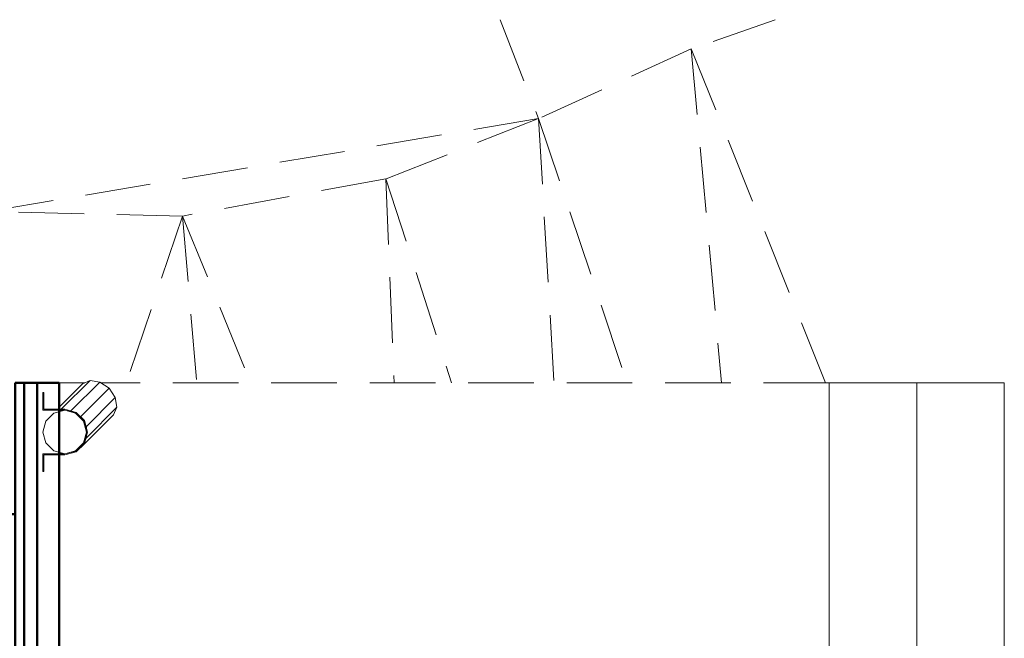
# Model space of a CAD drawing. Header units: millimetres. Extents: x -125 to 26481, y 4748 to 39818.
# Tile 54 of 104: x 16072 to 18322, y 38403 to 39818. Entities that reach past the tile are written whole.
import ezdxf

# ---------------------------------------------------------------- set-up
doc = ezdxf.new("R2010")
doc.units = ezdxf.units.MM
doc.linetypes.add('ADSK_Штриховая_ш3 п1_5', pattern=[225, 150, -75])
for name, color, linetype, lineweight in [('A-DETL-____-MBND', 5, 'ADSK_Штриховая_ш3 п1_5', 20), ('A-GENM-____-OTLN', 13, 'Continuous', 20), ('A-PART-____-MCUT', 2, 'Continuous', 50), ('A-PART-____-OTLN', 2, 'Continuous', 20), ('A-WALL-____-MCUT', 113, 'Continuous', 50), ('A-WALL-____-OTLN', 113, 'Continuous', 20), ('L-SITE-____-OTLN', 91, 'Continuous', 20), ('Q-SPCQ-____-MCUT', 91, 'Continuous', 9), ('Q-SPCQ-____-OTLN', 91, 'Continuous', 20), ('S-BEAM-____-OTLN', 12, 'Continuous', 20)]:
    doc.layers.add(name, color=color, linetype=linetype, lineweight=lineweight)

# ---------------------------------------------------------------- blocks, each defined once
blk = doc.blocks.new('Family - Site-608699-В_Этаж 02_Отопление')
at = {"layer": 'A-DETL-____-MBND', "color": 253}
for p, q in [((32910.9, 39817.6), (32999.1, 39591.6)), ((33539.3, 39817.6), (33347.9, 39750.6)), ((33347.9, 39750.6), (32999.1, 39591.6)), ((33347.9, 39750.6), (33655, 38987.6)), ((33347.9, 39750.6), (33417.2, 38987.6)), ((32999.1, 39591.6), (31741.1, 39378.8)), ((32999.1, 39591.6), (32650.3, 39453.8)), ((32999.1, 39591.6), (33201.2, 38987.6)), ((32999.1, 39591.6), (33034.1, 38987.6)), ((32650.3, 39453.8), (32185.2, 39368.7)), ((32650.3, 39453.8), (32800.2, 38987.6)), ((32650.3, 39453.8), (32669, 38987.6)), ((32185.2, 39368.7), (31741.1, 39378.8)), ((32185.2, 39368.7), (32057.5, 38987.6)), ((32185.2, 39368.7), (32341.2, 38987.6)), ((32185.2, 39368.7), (32217.6, 38987.6))]:
    blk.add_line(p, q, dxfattribs=at)
blk = doc.blocks.new('Прямая форма - V line-609275-В_Этаж 02_Отопление')
at = {"layer": 'A-DETL-____-MBND', "color": 253}
for p, q in [((-100, 8850), (-100, 7770)), ((100, 8850), (-100, 8850)), ((100, 7720), (100, 8850))]:
    blk.add_line(p, q, dxfattribs=at)
blk = doc.blocks.new('Прямая форма - BMR - 002-609276-В_Этаж 02_Отопление')
blk.add_blockref('Прямая форма - V line-609275-В_Этаж 02_Отопление', (0, 0))
blk = doc.blocks.new('Прямая форма - V line-609682-В_Этаж 02_Отопление')
at = {"layer": 'A-DETL-____-MBND', "color": 253}
for p, q in [((-100, 8850), (-100, 7720)), ((100, 8850), (-100, 8850)), ((100, 7770), (100, 8850))]:
    blk.add_line(p, q, dxfattribs=at)
blk = doc.blocks.new('Прямая форма - BMR - 002-609683-В_Этаж 02_Отопление')
blk.add_blockref('Прямая форма - V line-609682-В_Этаж 02_Отопление', (0, 0))
blk = doc.blocks.new('Прямая форма - V line-610957-В_Этаж 02_Отопление')
at = {"layer": 'A-WALL-____-OTLN', "color": 253}
for p, q in [((786.9, 0), (100, 0)), ((100, -78.4), (100, 0)), ((150, 0), (1230, 0)), ((150, 0), (1230, 0)), ((786.9, 0), (806.5, 0)), ((806.5, 0), (1230, 0)), ((1230, -200), (1230, 0)), ((1230, -72.7), (1230, 0)), ((1230, -200), (1230, 0)), ((100, -200), (100, -78.4)), ((1230, -200), (1230, -72.7)), ((1230, -200), (100, -200)), ((510.9, -200), (100, -200)), ((1230, -200), (100, -200)), ((100, -200), (100, -200)), ((510.9, -200), (1230, -200))]:
    blk.add_line(p, q, dxfattribs=at)
blk = doc.blocks.new('Прямая форма - SW - 012-610958-В_Этаж 02_Отопление')
at = {"layer": 'A-GENM-____-OTLN', "lineweight": 9}
blk.add_line((150, 0), (1230, 0), dxfattribs=at)
blk.add_blockref('Прямая форма - V line-610957-В_Этаж 02_Отопление', (0, 0))
blk = doc.blocks.new('Прямая форма - Insulation - Thermal Break-610960-В_Этаж 02_Отопление')
at = {"layer": 'A-WALL-____-MCUT', "color": 9}
for p, q in [((1130, -50), (0, -50)), ((0, -50), (0, -80)), ((1130, -80), (1130, -50)), ((1480, -50), (1160, -50)), ((1160, -50), (1160, -80)), ((1480, -80), (1480, -50)), ((0, -80), (1130, -80)), ((1160, -80), (1480, -80))]:
    blk.add_line(p, q, dxfattribs=at)
blk = doc.blocks.new('Прямая форма - Concrete - Structural-610961-В_Этаж 02_Отопление')
at = {"layer": 'A-WALL-____-MCUT', "color": 9}
for p, q in [((0, -80), (0, -100)), ((1130, -80), (0, -80)), ((1130, -100), (1130, -80)), ((1180, -80), (1180, -100)), ((1480, -80), (1180, -80)), ((1480, -100), (1480, -80)), ((0, -100), (1130, -100)), ((1180, -100), (1480, -100))]:
    blk.add_line(p, q, dxfattribs=at)
blk = doc.blocks.new('Прямая форма - Masonry Block - Structural-610962-В_Этаж 02_Отопление')
at = {"layer": 'A-WALL-____-MCUT', "color": 9}
for p, q in [((1130, -100), (300, -100)), ((300, -100), (300, -400)), ((1130, -400), (1130, -100)), ((300, -400), (1130, -400))]:
    blk.add_line(p, q, dxfattribs=at)
blk = doc.blocks.new('Прямая форма - Gypsum Plasterboard - Waterproof-610963-В_Этаж 02_Отопление')
at = {"layer": 'A-WALL-____-MCUT', "color": 9}
for p, q in [((0, 0), (0, -50)), ((1080, 0), (0, 0)), ((1080, -50), (1080, 0)), ((0, -50), (1080, -50))]:
    blk.add_line(p, q, dxfattribs=at)
blk = doc.blocks.new('Прямая форма - SW - 008-610964-В_Этаж 02_Отопление')
for name in ['Прямая форма - Gypsum Plasterboard - Waterproof-610963-В_Этаж 02_Отопление', 'Прямая форма - Insulation - Thermal Break-610960-В_Этаж 02_Отопление', 'Прямая форма - Concrete - Structural-610961-В_Этаж 02_Отопление', 'Прямая форма - Masonry Block - Structural-610962-В_Этаж 02_Отопление']:
    blk.add_blockref(name, (0, 0))
blk = doc.blocks.new('Family - Insulation - Thermal Break-610966-В_Этаж 02_Отопление')
at = {"layer": 'A-PART-____-MCUT', "color": 9}
for p, q in [((1130, -50), (0, -50)), ((0, -50), (0, -80)), ((1130, -80), (1130, -50)), ((1480, -50), (1160, -50)), ((1160, -50), (1160, -80)), ((1480, -80), (1480, -50)), ((0, -80), (1130, -80)), ((1160, -80), (1480, -80))]:
    blk.add_line(p, q, dxfattribs=at)
blk = doc.blocks.new('Family - Concrete - Structural-610968-В_Этаж 02_Отопление')
at = {"layer": 'A-PART-____-MCUT', "color": 9}
for p, q in [((0, -80), (0, -100)), ((1130, -80), (0, -80)), ((1130, -100), (1130, -80)), ((1180, -80), (1180, -100)), ((1480, -80), (1180, -80)), ((1480, -100), (1480, -80)), ((0, -100), (1130, -100)), ((1180, -100), (1480, -100))]:
    blk.add_line(p, q, dxfattribs=at)
blk = doc.blocks.new('Family - Gypsum Plasterboard - Waterproof-610972-В_Этаж 02_Отопление')
at = {"layer": 'A-PART-____-MCUT', "color": 9}
for p, q in [((0, 0), (0, -50)), ((1080, 0), (0, 0)), ((1080, -50), (1080, 0)), ((0, -50), (1080, -50))]:
    blk.add_line(p, q, dxfattribs=at)
blk = doc.blocks.new('Прямая форма - V line-611083-В_Этаж 02_Отопление')
at = {"layer": 'A-WALL-____-OTLN', "color": 253}
for p, q in [((100, 200), (1230, 200)), ((100, 78.4), (100, 200)), ((100, 200), (100, 200)), ((1230, 200), (100, 200)), ((806.2, 200), (100, 200)), ((806.2, 200), (1230, 200)), ((1230, 200), (1230, 127.3)), ((1230, 200), (1230, 0)), ((1230, 0), (1230, 200)), ((1230, 127.3), (1230, 0)), ((100, 0), (100, 78.4)), ((119.6, 0), (100, 0)), ((510.9, 0), (119.6, 0)), ((1230, 0), (150, 0)), ((150, 0), (1230, 0)), ((510.9, 0), (1230, 0))]:
    blk.add_line(p, q, dxfattribs=at)
blk = doc.blocks.new('Прямая форма - SW - 012-611084-В_Этаж 02_Отопление')
at = {"layer": 'A-GENM-____-OTLN', "lineweight": 9}
blk.add_line((150, 0), (1230, 0), dxfattribs=at)
blk.add_blockref('Прямая форма - V line-611083-В_Этаж 02_Отопление', (0, 0))
blk = doc.blocks.new('Прямая форма - Timber - Floor-611369-В_Этаж 02_Отопление')
at = {"layer": 'A-DETL-____-MBND', "color": 253}
for p, q in [((-1901.1, 0), (-1960, 0)), ((-200, 0), (-1864.5, 0)), ((-200, -1080), (-200, 0))]:
    blk.add_line(p, q, dxfattribs=at)
blk = doc.blocks.new('Прямая форма - SLA - 009-611372-В_Этаж 02_Отопление')
blk.add_blockref('Прямая форма - Timber - Floor-611369-В_Этаж 02_Отопление', (0, 0))
blk = doc.blocks.new('Family - Timber - Floor-611376-В_Этаж 02_Отопление')
at = {"layer": 'A-DETL-____-MBND', "color": 253}
for p, q in [((-1901.1, 0), (-1960, 0)), ((-200, 0), (-1864.5, 0)), ((-200, -1080), (-200, 0))]:
    blk.add_line(p, q, dxfattribs=at)
blk = doc.blocks.new('Прямая форма - V line-612788-В_Этаж 02_Отопление')
at = {"layer": 'Q-SPCQ-____-MCUT', "color": 133}
for p, q in [((-50.2, 49.9), (-90, 49.9)), ((-90, 49.9), (-90, 47.9)), ((-90, 47.9), (-52, 47.9)), ((-52, 47.9), (-52, -0.1)), ((-50.2, -0.1), (-50.2, 49.9)), ((0, 50), (-25, 43.3)), ((25, 43.3), (0, 50)), ((90, 49.9), (50.2, 49.9)), ((50.2, 49.9), (50.2, -0.1)), ((52, -0.1), (52, 47.9)), ((52, 47.9), (90, 47.9)), ((90, 47.9), (90, 49.9)), ((-43.3, 25), (-50, 0)), ((-25, 43.3), (-43.3, 25)), ((43.3, 25), (25, 43.3)), ((50, 0), (43.3, 25)), ((-50, 0), (-43.3, -25)), ((43.3, -25), (50, 0)), ((-52, -0.1), (-45, -26.1)), ((-43.5, -25.2), (-50.2, -0.1)), ((50.2, -0.1), (43.5, -25.2)), ((45, -26.1), (52, -0.1)), ((-45, -26.1), (-26, -45.1)), ((-25.1, -43.6), (-43.5, -25.2)), ((-43.3, -25), (-25, -43.3)), ((0, -50.3), (-25.1, -43.6)), ((-25, -43.3), (0, -50)), ((0, -50), (25, -43.3)), ((25.1, -43.6), (0, -50.3)), ((25, -43.3), (43.3, -25)), ((43.5, -25.2), (25.1, -43.6)), ((26, -45.1), (45, -26.1)), ((-26, -45.1), (0, -52.1)), ((0, -52.1), (26, -45.1))]:
    blk.add_line(p, q, dxfattribs=at)
blk = doc.blocks.new('Прямая форма - FU - 047-612789-В_Этаж 02_Отопление')
blk.add_blockref('Прямая форма - V line-612788-В_Этаж 02_Отопление', (0, 0))
blk = doc.blocks.new('Прямая форма - V line-613636-В_Этаж 02_Отопление')
at = {"layer": 'Q-SPCQ-____-OTLN', "color": 253}
for p, q in [((-38.3, 30), (-37.7, 30.6)), ((-37.7, 30.6), (-38.3, 30)), ((-28.7, 39.6), (-25, 43.3)), ((-25, 43.3), (-28.7, 39.6)), ((-25, 43.3), (-23.7, 43.7)), ((-23.7, 43.7), (-25, 43.3)), ((-25, 43.3), (-25, 41.7)), ((-50, 0), (-49.4, 2.3)), ((-49.4, 2.3), (-50, 0)), ((-50, -106), (-50, 0)), ((-49.4, -2.3), (-50, 0)), ((-50, 0), (-49.4, -2.3)), ((-47.6, 8.8), (-47.4, 9.8)), ((-47.4, 9.8), (-47.6, 8.8)), ((-45.3, 17.4), (-45.1, 18.2)), ((-45.1, 18.2), (-45.3, 17.4)), ((-47.4, -9.8), (-47.6, -8.8)), ((-47.6, -8.8), (-47.4, -9.8)), ((-46, -15), (-46.3, -14)), ((-46.3, -14), (-46, -15)), ((-43.3, -25), (-44.2, -21.5)), ((-44.2, -21.5), (-43.3, -25)), ((-43.3, -23.4), (-43.3, -25)), ((-43.3, -123.7), (-43.3, -25)), ((-40.8, -27.5), (-43.3, -25)), ((-43.3, -25), (-40.8, -27.5)), ((-35.2, -33.1), (-36, -32.3)), ((-36, -32.3), (-35.2, -33.1)), ((-32.3, -36), (-33.1, -35.2)), ((-33.1, -35.2), (-32.3, -36)), ((-25, -43.3), (-27.5, -40.8)), ((-27.5, -40.8), (-25, -43.3)), ((-25, -42.2), (-25, -43.3)), ((-25, -136.6), (-25, -43.3)), ((-21.5, -44.2), (-25, -43.3)), ((-25, -43.3), (-21.5, -44.2)), ((25, -136.6), (25, -43.3)), ((30.6, -37.7), (30, -38.3)), ((30, -38.3), (30.6, -37.7)), ((43.3, -25), (39.6, -28.7)), ((39.6, -28.7), (43.3, -25)), ((43.3, -23.3), (43.3, -25)), ((43.7, -23.7), (43.3, -25)), ((43.3, -25), (43.7, -23.7)), ((43.3, -27.7), (43.3, -25)), ((43.3, -123.7), (43.3, -30.2)), ((50, -30), (50, -106)), ((-14.2, -46.2), (-15, -46)), ((-15, -46), (-14.2, -46.2)), ((-8.8, -47.6), (-9.8, -47.4)), ((-9.8, -47.4), (-8.8, -47.6)), ((0, -50), (-2.3, -49.4)), ((-2.3, -49.4), (0, -50)), ((2.3, -49.4), (0, -50)), ((0, -50), (2.3, -49.4)), ((0, -141.4), (0, -50)), ((9.8, -47.4), (8.8, -47.6)), ((8.8, -47.6), (9.8, -47.4)), ((18.2, -45.1), (17.4, -45.3)), ((17.4, -45.3), (18.2, -45.1)), ((-50, -106), (-43.3, -123.7)), ((43.3, -123.7), (50, -106)), ((-43.3, -123.7), (-25, -136.6)), ((25, -136.6), (43.3, -123.7)), ((-25, -136.6), (0, -141.4)), ((0, -141.4), (25, -136.6))]:
    blk.add_line(p, q, dxfattribs=at)
blk = doc.blocks.new('Прямая форма - FU - 047-613637-В_Этаж 02_Отопление')
blk.add_blockref('Прямая форма - V line-613636-В_Этаж 02_Отопление', (0, 0))
blk = doc.blocks.new('V line_ifc_RVT-1-В_Этаж 02_Отопление')
at = {"layer": 'A-GENM-____-OTLN', "color": 253, "lineweight": 20}
blk.add_blockref('Прямая форма - SLA - 009-611372-В_Этаж 02_Отопление', (33863.2, 38987.6), dxfattribs=at)
at = {"layer": 'A-PART-____-OTLN', "color": 253, "lineweight": 20}
blk.add_blockref('Family - Timber - Floor-611376-В_Этаж 02_Отопление', (33863.2, 38987.6), dxfattribs=at)
at = {"layer": 'A-PART-____-OTLN', "color": 253, "lineweight": 20, "rotation": 270}
for name in ['Family - Concrete - Structural-610968-В_Этаж 02_Отопление', 'Family - Insulation - Thermal Break-610966-В_Этаж 02_Отопление', 'Family - Gypsum Plasterboard - Waterproof-610972-В_Этаж 02_Отопление']:
    blk.add_blockref(name, (31903.2, 38987.6), dxfattribs=at)
at = {"layer": 'A-WALL-____-OTLN', "color": 253, "lineweight": 20}
for name, p, rotation in [('Прямая форма - SW - 008-610964-В_Этаж 02_Отопление', (31903.2, 38987.6), 270), ('Прямая форма - SW - 012-610958-В_Этаж 02_Отопление', (33663.2, 37757.6), 90), ('Прямая форма - SW - 012-611084-В_Этаж 02_Отопление', (34063.2, 37757.6), 90)]:
    blk.add_blockref(name, p, dxfattribs=dict(at, rotation=rotation))
at = {"layer": 'L-SITE-____-OTLN', "color": 253, "lineweight": 20}
blk.add_blockref('Family - Site-608699-В_Этаж 02_Отопление', (0, 0), dxfattribs=at)
at = {"layer": 'Q-SPCQ-____-OTLN', "color": 253, "lineweight": 20}
for name, p, rotation in [('Прямая форма - FU - 047-613637-В_Этаж 02_Отопление', (31917.4, 38875), 135.0000000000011), ('Прямая форма - FU - 047-612789-В_Этаж 02_Отопление', (31916.1, 38875), 90)]:
    blk.add_blockref(name, p, dxfattribs=dict(at, rotation=rotation))
at = {"layer": 'S-BEAM-____-OTLN', "color": 253, "lineweight": 20}
for name, p in [('Прямая форма - BMR - 002-609276-В_Этаж 02_Отопление', (33763.2, 30137.6)), ('Прямая форма - BMR - 002-609683-В_Этаж 02_Отопление', (33963.2, 30137.6))]:
    blk.add_blockref(name, p, dxfattribs=at)

msp = doc.modelspace()

# ---------------------------------------------------------------- block references
at = {"lineweight": 9}
msp.add_blockref('V line_ifc_RVT-1-В_Этаж 02_Отопление', (-15741.7, 0), dxfattribs=at)

doc.saveas('drawing.dxf')
